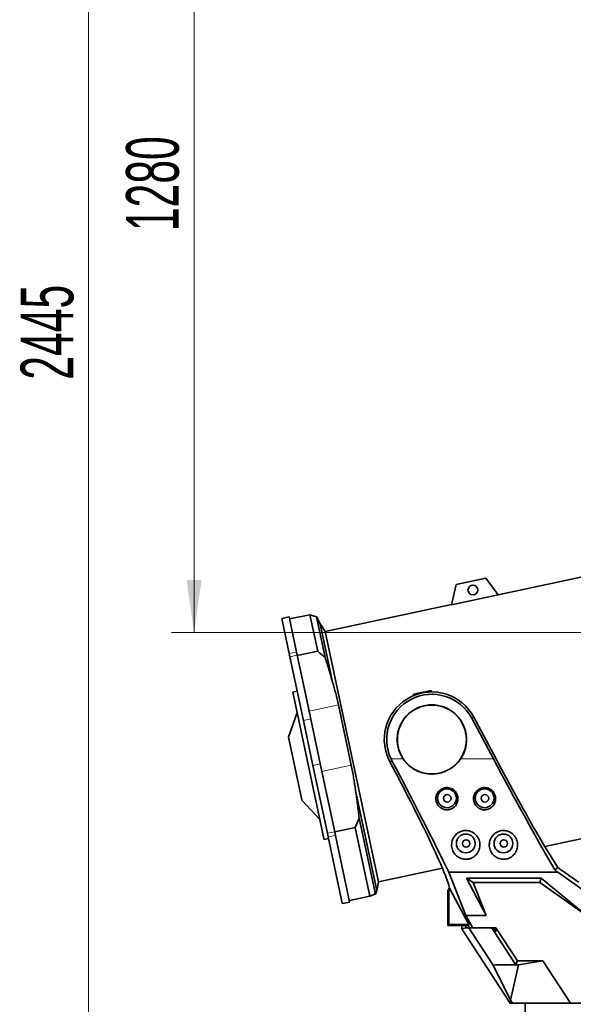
# Model space of a CAD drawing. Header units: millimetres. Extents: x 0 to 11920, y 0 to 8400.
# Tile 47 of 66: x 6434 to 7168, y 5190 to 6497. Entities that reach past the tile are written whole.
import ezdxf

# ---------------------------------------------------------------- set-up
doc = ezdxf.new("R2010")
doc.units = ezdxf.units.MM
doc.header["$LTSCALE"] = 20
doc.styles.add('SLDTEXTSTYLE0', font='TXT', dxfattribs={"width": 0.605})
doc.dimstyles.new('SLDDIMSTYLE0', dxfattribs={"dimtxt": 70, "dimasz": 70, "dimexe": 0, "dimexo": 0.0625, "dimgap": 17.5, "dimtad": 1, "dimdec": 1, "dimrnd": 1e-09, "dimzin": 12, "dimdsep": 46, "dimtxsty": 'SLDTEXTSTYLE0', "dimsah": 1, "dimcen": 0.09, "dimadec": 0, "dimazin": 3, "dimtfac": 1, "dimtofl": 0, "dimtmove": 0, "dimatfit": 3, "dimfxl": 1, "dimfrac": 2, "dimtolj": 1, "dimtzin": 12, "dimarcsym": 0})
doc.dimstyles.new('SLDDIMSTYLE1', dxfattribs={"dimtxt": 70, "dimasz": 70, "dimexe": 0, "dimexo": 0.0625, "dimgap": 17.5, "dimtad": 1, "dimdec": 0, "dimrnd": 1e-09, "dimzin": 12, "dimdsep": 46, "dimtxsty": 'SLDTEXTSTYLE0', "dimsah": 1, "dimcen": 0.09, "dimadec": 0, "dimazin": 3, "dimtfac": 1, "dimtofl": 0, "dimtmove": 0, "dimatfit": 3, "dimfxl": 1, "dimfrac": 2, "dimtolj": 1, "dimtzin": 12, "dimarcsym": 0})

# ---------------------------------------------------------------- blocks, each defined once
blk = doc.blocks.new('_D_7')
at = {"color": 7, "linetype": 'Continuous', "lineweight": 0}
for p, q in [((7439.8, 7348.8), (6495.1, 7348.8)), ((6525.1, 7348.8), (6525.1, 4903.4)), ((6970.2, 4903.4), (6495.1, 4903.4))]:
    blk.add_line(p, q, dxfattribs=at)
at = {"color": 7, "linetype": 'Continuous', "lineweight": 18}
for points in [[(6525.1, 7348.8), (6515.1, 7278.8), (6535.1, 7278.8)], [(6525.1, 4903.4), (6535.1, 4973.4), (6515.1, 4973.4)]]:
    blk.add_solid(points, dxfattribs=at)
at = {"color": 7, "linetype": 'Continuous', "lineweight": 18, "insert": (6434.8, 6019.1), "char_height": 70, "attachment_point": 1, "rotation": 90, "style": 'SLDTEXTSTYLE0'}
blk.add_mtext('2445', dxfattribs=at)
blk = doc.blocks.new('_D_8')
at = {"color": 7, "linetype": 'Continuous', "lineweight": 0}
for p, q in [((7645.8, 6963.4), (6635.1, 6963.4)), ((6665.1, 6963.4), (6665.1, 5683.4)), ((7645.8, 5683.4), (6635.1, 5683.4))]:
    blk.add_line(p, q, dxfattribs=at)
at = {"color": 7, "linetype": 'Continuous', "lineweight": 18}
for points in [[(6665.1, 6963.4), (6655.1, 6893.4), (6675.1, 6893.4)], [(6665.1, 5683.4), (6675.1, 5753.4), (6655.1, 5753.4)]]:
    blk.add_solid(points, dxfattribs=at)
at = {"color": 7, "linetype": 'Continuous', "lineweight": 18, "insert": (6574.8, 6216.4), "char_height": 70, "attachment_point": 1, "rotation": 90, "style": 'SLDTEXTSTYLE0'}
blk.add_mtext('1280', dxfattribs=at)

msp = doc.modelspace()

# ---------------------------------------------------------------- linework, layer by layer
at = {"color": 7, "linetype": 'Continuous', "lineweight": 35}
for p, q in [((7279.83, 5778.56), (7068.82, 5733.7)), ((7052.21, 5755.73), (7013.09, 5747.41)), ((7068.94, 5733.53), (7052.21, 5755.73)), ((7013.09, 5747.41), (7006.84, 5720.33)), ((7068.94, 5733.53), (7006.84, 5720.33)), ((7006.88, 5720.54), (6839.24, 5684.9)), ((6791.2, 5704.34), (6781.41, 5702.26)), ((6791.38, 5655.38), (6781.41, 5702.26)), ((6801.16, 5657.46), (6791.2, 5704.34)), ((6818.83, 5707.14), (6791.82, 5701.4)), ((6827.44, 5704.46), (6818.83, 5707.14)), ((6829.16, 5658.55), (6818.83, 5707.14)), ((6832.46, 5694.92), (6827.44, 5704.46)), ((6827.44, 5704.46), (6838.98, 5650.16)), ((6839.24, 5684.9), (6832.46, 5694.92)), ((6832.46, 5694.92), (6848.88, 5617.66)), ((6839.24, 5684.9), (6909.93, 5352.33)), ((6792.24, 5651.34), (6791.38, 5655.38)), ((6810.23, 5566.72), (6792.24, 5651.34)), ((6802.02, 5653.41), (6801.16, 5657.46)), ((6808.96, 5620.76), (6802.02, 5653.41)), ((6829.16, 5658.55), (6802.15, 5652.81)), ((6817.79, 5579.23), (6808.96, 5620.76)), ((6802, 5605.42), (6796.13, 5604.17)), ((6837.4, 5410.03), (6796.13, 5604.17)), ((6956.21, 5601.4), (6979.68, 5606.39)), ((6956.48, 5599.68), (6956.21, 5601.4)), ((6980.18, 5604.53), (6979.68, 5606.39)), ((6856.62, 5587.49), (6873.7, 5507.18)), ((6801.83, 5577.38), (6790.42, 5544.47)), ((6834.86, 5498.92), (6817.79, 5579.23)), ((7062.4, 5515.64), (7033.73, 5569.56)), ((7036.5, 5571.03), (7065.96, 5515.64)), ((6822.92, 5507), (6810.23, 5566.72)), ((6808.08, 5461.4), (6790.42, 5544.47)), ((6842.09, 5416.84), (6822.92, 5507)), ((6925, 5511.74), (6923.1, 5515.64)), ((6927.77, 5513.22), (6926.56, 5515.64)), ((6844.47, 5453.71), (6834.86, 5498.92)), ((6879.47, 5473.76), (6907.7, 5340.93)), ((6808.21, 5460.77), (6808.08, 5461.4)), ((6808.21, 5460.77), (6832.02, 5435.34)), ((6851.87, 5418.92), (6844.47, 5453.71)), ((7130.76, 5399.27), (7350.52, 5445.99)), ((6884.27, 5437.11), (6878.89, 5424.56)), ((6884.27, 5437.11), (6905.71, 5336.26)), ((6843.1, 5412.07), (6842.09, 5416.84)), ((6852.88, 5414.15), (6851.87, 5418.92)), ((6878.89, 5424.56), (6851.89, 5418.82)), ((6871.6, 5326.08), (6852.88, 5414.15)), ((6898.27, 5333.4), (6878.89, 5424.56)), ((6837.72, 5408.54), (6837.4, 5410.03)), ((6837.72, 5408.54), (6843.58, 5409.79)), ((6861.82, 5324), (6843.1, 5412.07)), ((6909.93, 5352.33), (6994.75, 5370.36)), ((7003.14, 5365.23), (7147.84, 5365.23)), ((7025.99, 5307.75), (7003.14, 5365.23)), ((7147.92, 5371.46), (7143.96, 5368.21)), ((7147.84, 5365.23), (7217.05, 5316.44)), ((6908.2, 5342.61), (6909.93, 5352.33)), ((7004.3, 5344.07), (7003.37, 5347.44)), ((7026.9, 5357.26), (7125.94, 5357.26)), ((7052.89, 5307.75), (7026.9, 5357.26)), ((7026.9, 5357.26), (7035.54, 5351.39)), ((7124.08, 5351.39), (7035.54, 5351.39)), ((7035.54, 5351.39), (7052.89, 5307.75)), ((7125.94, 5357.26), (7124.08, 5351.39)), ((7185.99, 5307.75), (7124.08, 5351.39)), ((7125.94, 5357.26), (7185.99, 5307.75)), ((6907.7, 5340.93), (6908.16, 5342.61)), ((7001.75, 5341.39), (7002.8, 5341.74)), ((7001.75, 5294.39), (7001.75, 5341.39)), ((7002.8, 5341.74), (7003.32, 5344.07)), ((7003.32, 5295.96), (7003.32, 5344.07)), ((7003.32, 5344.07), (7004.3, 5344.07)), ((7029.88, 5295.96), (7004.3, 5344.07)), ((6861.94, 5323.44), (6861.82, 5324)), ((6861.94, 5323.44), (6871.72, 5325.52)), ((6898.27, 5333.4), (6871.27, 5327.66)), ((6871.72, 5325.52), (6871.6, 5326.08)), ((7003.32, 5295.96), (7001.75, 5294.39)), ((7029.88, 5295.96), (7003.32, 5295.96)), ((7034.57, 5291.6), (7025.99, 5307.75)), ((7025.99, 5307.75), (7052.89, 5307.75)), ((7028.93, 5294.39), (7029.88, 5295.96)), ((7028.93, 5294.39), (7001.75, 5294.39)), ((7020.42, 5289.94), (7020.42, 5294.39)), ((7025.75, 5291.52), (7020.42, 5289.94)), ((7020.42, 5289.94), (7081.82, 5195.39)), ((7025.75, 5291.52), (7025.75, 5294.39)), ((7025.75, 5291.52), (7025.83, 5291.39)), ((7029.78, 5291.39), (7025.83, 5291.39)), ((7030.53, 5291.39), (7028.93, 5294.39)), ((7061.99, 5241.79), (7029.78, 5291.39)), ((7029.78, 5291.39), (7030.53, 5291.39)), ((7030.53, 5291.39), (7034.36, 5291.39)), ((7034.36, 5291.39), (7034.57, 5291.6)), ((7034.36, 5291.39), (7034.93, 5291.39)), ((7034.93, 5291.39), (7034.57, 5291.6)), ((7034.93, 5291.39), (7065.82, 5291.39)), ((7060.18, 5291.39), (7091.83, 5242.66)), ((7062.18, 5291.39), (7065.63, 5286.39)), ((7066.26, 5286.39), (7063.21, 5291.39)), ((7063.21, 5291.39), (7066.26, 5286.39)), ((7065.82, 5291.39), (7094.4, 5247.39)), ((7091.83, 5242.66), (7065.57, 5242.25)), ((7094.4, 5247.39), (7091.83, 5242.66)), ((7128.22, 5247.39), (7094.4, 5247.39)), ((7128.22, 5247.39), (7095.88, 5242.25)), ((7164.58, 5191.39), (7128.22, 5247.39)), ((7065.57, 5242.25), (7061.99, 5241.79)), ((7061.99, 5241.79), (7085.27, 5195.16)), ((7095.88, 5242.25), (7065.57, 5242.25)), ((7095.88, 5242.25), (7085.27, 5195.16)), ((7081.82, 5195.39), (7082.07, 5195.39)), ((7084.67, 5191.39), (7082.07, 5195.39)), ((7084.45, 5191.39), (7084.45, 5191.71)), ((7084.45, 5191.39), (7084.67, 5191.39)), ((7084.67, 5191.39), (7087.72, 5191.39)), ((7085.27, 5195.16), (7087.72, 5191.39)), ((7087.72, 5191.39), (7164.58, 5191.39)), ((7104.75, 5191.39), (7104.75, 5153.39)), ((7104.76, 5191.21), (7104.76, 5191.39)), ((7104.95, 5191.39), (7104.76, 5191.21)), ((7112.92, 5191.21), (7104.76, 5191.21)), ((7112.92, 5191.21), (7112.92, 5191.39)), ((7122.83, 5191.21), (7122.83, 5191.39)), ((7123.03, 5191.39), (7122.83, 5191.21)), ((7152.41, 5191.21), (7122.83, 5191.21)), ((7152.41, 5191.21), (7152.41, 5191.39)), ((7264.05, 5191.39), (7164.58, 5191.39))]:
    msp.add_line(p, q, dxfattribs=at)
at = {"color": 8, "linetype": 'Continuous', "lineweight": 18}
for p, q in [((6791.38, 5655.38), (6801.16, 5657.46)), ((6792.24, 5651.34), (6802.02, 5653.41)), ((6856.62, 5587.49), (6817.79, 5579.23)), ((7036.5, 5571.03), (7033.73, 5569.56)), ((6810.23, 5566.72), (6820.01, 5568.8)), ((6822.92, 5507), (6832.7, 5509.08)), ((6873.7, 5507.18), (6834.86, 5498.92)), ((6925, 5511.74), (6927.77, 5513.22)), ((6926.56, 5515.64), (6942.55, 5515.64)), ((7018.96, 5515.64), (7062.4, 5515.64)), ((6842.09, 5416.84), (6851.87, 5418.92)), ((6843.1, 5412.07), (6852.88, 5414.15)), ((6861.82, 5324), (6871.6, 5326.08)), ((7065.63, 5286.39), (7066.26, 5286.39))]:
    msp.add_line(p, q, dxfattribs=at)
at = {"color": 7, "linetype": 'Continuous', "lineweight": 35}
for centre, radius in [((7035.15, 5739.84), 6.5), ((6980.75, 5541.39), 45.76), ((7000.75, 5463.39), 12.5), ((7001.25, 5463.29), 5), ((7050.75, 5463.39), 12.5), ((7051.25, 5463.29), 5), ((7025.75, 5403.39), 12.5), ((7075.75, 5403.39), 12.5), ((7026.25, 5403.29), 5), ((7076.25, 5403.29), 5)]:
    msp.add_circle(centre, radius, dxfattribs=at)
for radius, start, end in [(63.14, 28, 204.0664), (60, 28, 205.41469), (46.07, 326.01953, 213.98047)]:
    msp.add_arc((6980.75, 5541.39), radius, start, end, dxfattribs=at)
for centre, major_axis, ratio, start_param, end_param in [((6912.84, 5515.64), (-90.61, 169.95), 0.0462453, 4.0485004, 4.6648198), ((6912.84, 5515.64), (-122.59, 229.93), 0.0462453, 3.9749189, 4.6772214), ((7076.05, 5515.64), (-122.59, 229.93), 0.0462453, 1.5461446, 2.2419633), ((7076.05, 5515.64), (-90.61, 169.95), 0.0462453, 1.5461446, 2.1853814), ((6875.85, 5581.18), (-127.92, 239.93), 0.0462453, 3.3457999, 3.9183789), ((7043.33, 5581.18), (-127.92, 239.93), 0.0462453, 2.315503, 2.60918), ((6977.18, 5515.64), (283.61, -229.81), 0.0329942, 5.3675121, 5.3845117), ((6899.51, 5581.18), (295.94, -239.8), 0.0329942, 5.7347287, 5.942284)]:
    msp.add_ellipse(centre, major_axis=major_axis, ratio=ratio, start_param=start_param, end_param=end_param, dxfattribs=at)
for points, knots in [([(6829.16, 5658.55), (6831.16, 5656.9), (6834.51, 5654.17), (6837.71, 5651.3), (6838.98, 5650.16)], [0, 0, 0, 0, 0.6015121, 1, 1, 1, 1]), ([(6838.98, 5650.16), (6840.75, 5644.78), (6844.27, 5634.01), (6847.34, 5623.11), (6848.88, 5617.66)], [0, 0, 0, 0, 0.4998418, 1, 1, 1, 1]), ([(6848.88, 5617.66), (6850.32, 5612.68), (6853.22, 5602.7), (6855.49, 5592.56), (6856.62, 5587.49)], [0, 0, 0, 0, 0.4996421, 1, 1, 1, 1]), ([(6873.7, 5507.18), (6874.82, 5501.64), (6877.06, 5490.56), (6878.66, 5479.36), (6879.47, 5473.76)], [0, 0, 0, 0, 0.4996346, 1, 1, 1, 1]), ([(6942.55, 5515.64), (6944.07, 5513.61), (6947.11, 5509.56), (6952.87, 5504.55), (6959.33, 5500.52), (6966.42, 5497.57), (6973.96, 5495.84), (6981.78, 5495.34), (6989.6, 5496.18), (6997.21, 5498.3), (7004.35, 5501.69), (7010.35, 5505.92), (7015.26, 5510.62), (7017.72, 5513.97), (7018.96, 5515.64)], [0, 0, 0, 0, 0.084521, 0.1690562, 0.2534882, 0.3379276, 0.4244845, 0.511043, 0.5986345, 0.6862235, 0.7737967, 0.86136, 0.9306833, 1, 1, 1, 1]), ([(6879.47, 5473.76), (6880.38, 5467.67), (6882.22, 5455.49), (6883.59, 5443.24), (6884.27, 5437.11)], [0, 0, 0, 0, 0.499832, 1, 1, 1, 1]), ([(6989.95, 5452.84), (6990.52, 5452.27), (6991.67, 5451.12), (6993.73, 5449.77), (6996, 5448.77), (6998.38, 5448.17), (7000.81, 5447.98), (7003.18, 5448.18), (7005.47, 5448.77), (7007.63, 5449.7), (7009.6, 5450.97), (7011.38, 5452.56), (7012.89, 5454.44), (7014.1, 5456.58), (7014.95, 5458.93), (7015.4, 5461.44), (7015.4, 5464.01), (7014.97, 5466.57), (7014.09, 5469), (7012.82, 5471.24), (7011.18, 5473.21), (7009.26, 5474.85), (7007.1, 5476.13), (7004.78, 5477.01), (7002.36, 5477.49), (6999.92, 5477.55), (6997.51, 5477.21), (6995.19, 5476.48), (6993.04, 5475.37), (6991.09, 5473.93), (6989.4, 5472.18), (6988.01, 5470.17), (6986.98, 5467.95), (6986.31, 5465.56), (6986.06, 5463.08), (6986.21, 5460.56), (6986.81, 5458.09), (6987.93, 5455.4), (6989.21, 5453.78), (6989.95, 5452.84)], [0, 0, 0, 0, 0.0265326, 0.0530592, 0.0796386, 0.106213, 0.131795, 0.1573771, 0.1824231, 0.2074732, 0.2329804, 0.2584928, 0.2851297, 0.3117703, 0.3395504, 0.3673308, 0.3956448, 0.4239559, 0.4520126, 0.4800653, 0.5074046, 0.5347407, 0.561349, 0.5879556, 0.6140582, 0.6401605, 0.6660326, 0.6919055, 0.7178111, 0.7437187, 0.7699156, 0.7961153, 0.8228528, 0.8495936, 0.8770494, 0.9045074, 0.9326253, 0.960742, 1, 1, 1, 1]), ([(7039.97, 5452.82), (7040.54, 5452.25), (7041.69, 5451.1), (7043.76, 5449.76), (7046.02, 5448.76), (7048.41, 5448.16), (7050.83, 5447.98), (7053.21, 5448.18), (7055.49, 5448.77), (7057.65, 5449.71), (7059.62, 5450.98), (7061.4, 5452.58), (7062.9, 5454.46), (7064.11, 5456.61), (7064.95, 5458.96), (7065.4, 5461.47), (7065.4, 5464.04), (7064.96, 5466.6), (7064.08, 5469.03), (7062.8, 5471.27), (7061.16, 5473.23), (7059.24, 5474.87), (7057.07, 5476.14), (7054.75, 5477.02), (7052.33, 5477.49), (7049.89, 5477.55), (7047.48, 5477.2), (7045.17, 5476.47), (7043.01, 5475.36), (7041.07, 5473.91), (7039.39, 5472.16), (7038, 5470.14), (7036.97, 5467.92), (7036.31, 5465.53), (7036.06, 5463.05), (7036.22, 5460.53), (7036.82, 5458.06), (7037.95, 5455.38), (7039.22, 5453.76), (7039.97, 5452.82)], [0, 0, 0, 0, 0.02652455, 0.05304315, 0.07961446, 0.10618068, 0.13175693, 0.15733327, 0.18237913, 0.20742905, 0.23294141, 0.25845893, 0.28510311, 0.31175097, 0.33953631, 0.36732202, 0.39563665, 0.42394843, 0.45200183, 0.48005123, 0.507386, 0.53471757, 0.56132222, 0.58792511, 0.61402566, 0.64012581, 0.66599735, 0.69186969, 0.7177763, 0.74368486, 0.7698841, 0.79608625, 0.82282754, 0.84957206, 0.87703221, 0.90449446, 0.93261526, 0.96073491, 1, 1, 1, 1]), ([(7012.46, 5387.93), (7013.18, 5387.27), (7014.61, 5385.94), (7017.2, 5384.33), (7020.09, 5383.12), (7023.09, 5382.43), (7026.02, 5382.26), (7028.72, 5382.5), (7031.24, 5383.1), (7033.61, 5384.01), (7035.83, 5385.24), (7037.98, 5386.84), (7039.93, 5388.8), (7041.73, 5391.22), (7043.17, 5394.02), (7044.21, 5397.3), (7044.67, 5400.86), (7044.43, 5404.62), (7043.44, 5408.34), (7041.75, 5411.78), (7039.41, 5414.78), (7036.71, 5417.15), (7033.69, 5418.9), (7030.65, 5420.01), (7027.55, 5420.56), (7024.57, 5420.62), (7021.68, 5420.19), (7018.95, 5419.36), (7016.4, 5418.13), (7014.04, 5416.52), (7011.95, 5414.56), (7010.11, 5412.24), (7008.65, 5409.63), (7007.55, 5406.67), (7006.95, 5403.5), (7006.89, 5400.08), (7007.45, 5396.6), (7008.64, 5393.32), (7010.29, 5390.38), (7011.74, 5388.75), (7012.46, 5387.93)], [0, 0, 0, 0, 0.0250291, 0.0500363, 0.0752699, 0.1004764, 0.1220395, 0.1436035, 0.1633766, 0.18316, 0.2043971, 0.2256471, 0.2505174, 0.2754006, 0.3050048, 0.3346164, 0.3680187, 0.4014122, 0.4351564, 0.4688729, 0.4993647, 0.5298296, 0.5561661, 0.5824898, 0.6059505, 0.6294091, 0.6516702, 0.6739351, 0.69639, 0.7188525, 0.7426677, 0.766493, 0.7927112, 0.8189407, 0.8483746, 0.8778177, 0.9105198, 0.9432191, 0.9716175, 1, 1, 1, 1]), ([(7062.48, 5387.91), (7063.2, 5387.25), (7064.63, 5385.92), (7067.22, 5384.32), (7070.11, 5383.12), (7073.11, 5382.43), (7076.04, 5382.26), (7078.73, 5382.5), (7081.25, 5383.11), (7083.62, 5384.02), (7085.84, 5385.25), (7087.99, 5386.85), (7089.94, 5388.81), (7091.74, 5391.24), (7093.18, 5394.04), (7094.22, 5397.32), (7094.67, 5400.88), (7094.43, 5404.64), (7093.43, 5408.37), (7091.73, 5411.8), (7089.4, 5414.8), (7086.69, 5417.16), (7083.67, 5418.9), (7080.63, 5420.02), (7077.54, 5420.57), (7074.56, 5420.62), (7071.67, 5420.19), (7068.94, 5419.36), (7066.39, 5418.12), (7064.03, 5416.51), (7061.94, 5414.55), (7060.1, 5412.23), (7058.64, 5409.61), (7057.55, 5406.65), (7056.95, 5403.48), (7056.89, 5400.06), (7057.45, 5396.58), (7058.65, 5393.3), (7060.3, 5390.36), (7061.76, 5388.73), (7062.48, 5387.91)], [0, 0, 0, 0, 0.0250045, 0.0499871, 0.0751954, 0.1003769, 0.1219278, 0.1434798, 0.1632529, 0.1830363, 0.2042813, 0.225539, 0.250422, 0.2753178, 0.3049355, 0.3345607, 0.3679698, 0.4013701, 0.4351093, 0.4688207, 0.4993004, 0.5297532, 0.5560791, 0.5823922, 0.6058472, 0.6293, 0.6515598, 0.6738234, 0.6962807, 0.7187455, 0.7425661, 0.7663968, 0.7926233, 0.818861, 0.8483048, 0.8777578, 0.9104679, 0.9431751, 0.9715955, 1, 1, 1, 1]), ([(6898.27, 5333.4), (6900.49, 5334.24), (6903.03, 5335.2), (6905.41, 5336.14), (6905.71, 5336.26)], [0, 0, 0, 0, 0.8731014, 1, 1, 1, 1]), ([(6905.71, 5336.26), (6906.16, 5337.06), (6907.05, 5338.67), (6907.49, 5340.17), (6907.7, 5340.93)], [0, 0, 0, 0, 0.4998418, 1, 1, 1, 1])]:
    msp.add_open_spline(points, degree=3, knots=knots, dxfattribs=at)

# ---------------------------------------------------------------- dimensions: what is measured, and where the dimension line sits
at = {"color": 7, "linetype": 'Continuous', "lineweight": 18}
for base, p1, p2, dimstyle, picture, middle in [((6525.08, 4903.39), (7443.75, 7348.79), (6974.16, 4903.39), 'SLDDIMSTYLE1', '_D_7', (6525.08, 6126.09)), ((6665.08, 5683.39), (7649.75, 6963.39), (7649.75, 5683.39), 'SLDDIMSTYLE0', '_D_8', (6665.08, 6323.39))]:
    dim = msp.add_linear_dim(base=base, p1=p1, p2=p2, angle=90, dimstyle=dimstyle, dxfattribs=at)
    dim.commit()
    dim.dimension.update_dxf_attribs({"geometry": picture, "text_midpoint": middle, "dimtype": 160})

doc.saveas('drawing.dxf')
